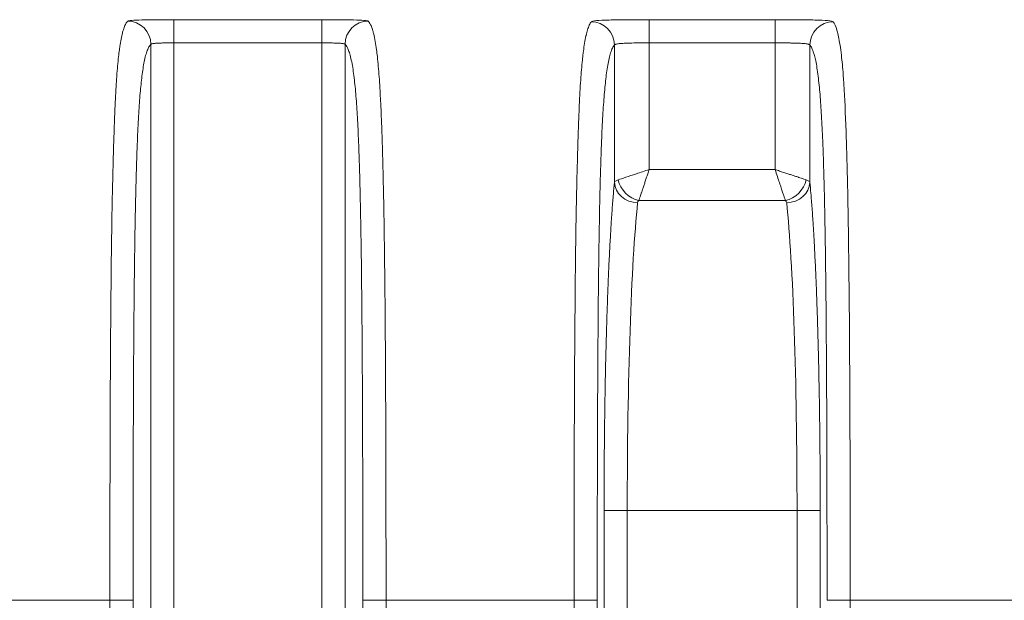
# Model space of a CAD drawing. Header units: millimetres. Extents: x 5 to 415, y 5 to 292.
# Tile 79 of 112: x 347.05 to 355.54, y 163.65 to 168.65. Entities that reach past the tile are written whole.
import ezdxf

# ---------------------------------------------------------------- set-up
doc = ezdxf.new("R2010")
doc.units = ezdxf.units.MM
doc.layers.add('Sichtbar schmal (ISO)', color=7, linetype='Continuous', lineweight=18)

msp = doc.modelspace()

# ---------------------------------------------------------------- linework, layer by layer
at = {"layer": 'Sichtbar schmal (ISO)'}
for p, q in [((349.65600638, 168.65347247), (348.38148355, 168.65347247)), ((348.38148355, 168.45347688), (348.38148355, 168.65345584)), ((349.65600638, 168.65345584), (349.65600638, 168.4534769)), ((353.56110992, 168.65347247), (352.47638001, 168.65347247)), ((352.47638001, 168.45347688), (352.47638001, 168.65345584)), ((353.56110992, 168.65345584), (353.56110992, 168.4534769)), ((348.18175752, 158.43510051), (348.18175764, 168.44120817)), ((348.38148355, 168.45347688), (349.65600638, 168.4534769)), ((348.38148355, 168.45347688), (348.38148568, 158.43510082)), ((349.65600556, 158.70384464), (349.65600638, 168.4534769)), ((349.85573229, 168.44120819), (349.85600251, 158.70384622)), ((352.17679137, 168.43575889), (352.17679167, 167.25232832)), ((352.47638001, 168.45347688), (353.56110992, 168.4534769)), ((352.47638001, 168.45347688), (352.47638247, 167.3623422)), ((353.56110898, 167.36234369), (353.56110992, 168.4534769)), ((353.86069825, 167.2523213), (353.86069856, 168.43575892)), ((352.47638247, 167.3623422), (353.56110898, 167.36234369)), ((352.38730747, 167.09512392), (353.65018175, 167.09512384)), ((352.08742238, 164.42295998), (352.08750164, 159.50807653)), ((352.28714615, 164.42295356), (352.08742238, 164.42295356)), ((352.28714615, 164.42295356), (352.28715051, 159.50805783)), ((353.7503425, 164.42295356), (352.28714615, 164.42295356)), ((353.7503404, 159.06150034), (353.7503425, 164.42295356)), ((353.95006747, 164.42295356), (353.7503425, 164.42295356)), ((353.95006747, 164.42296052), (353.95006687, 159.06150034)), ((347.82895372, 163.64949987), (346.20853788, 163.64949987)), ((347.82895493, 158.28202083), (347.82895372, 163.64949987)), ((347.82895372, 163.64949987), (348.02867796, 163.64949987)), ((348.02867796, 158.28202083), (348.02867796, 163.64949987)), ((350.00840309, 158.63643228), (350.00881197, 163.64949987)), ((350.00881197, 163.64949987), (350.20853782, 163.64949987)), ((350.20853782, 163.64949987), (350.20853777, 158.63642838)), ((351.82895284, 163.64949987), (350.20853782, 163.64949987)), ((351.82895346, 159.45658591), (351.82895284, 163.64949987)), ((351.82895284, 163.64949987), (352.02867796, 163.64949987)), ((352.0287252, 159.45659501), (352.02867796, 163.64949987)), ((354.00881197, 163.64949987), (354.20853788, 163.64949987)), ((355.82895205, 163.64949987), (354.20853788, 163.64949987)), ((354.20853788, 163.64949987), (354.20853788, 158.95586437))]:
    msp.add_line(p, q, dxfattribs=at)
for centre, major_axis, ratio, start_param, end_param in [((347.98203173, 168.44120816), (0.14084184, -0.14199851), 0.9972867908, 0.7908460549, 2.3589255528), ((350.0554582, 168.44120816), (-0.1408415, -0.14199884), 0.9972868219, 3.9242574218, 5.4923368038), ((351.97706562, 168.43575907), (0.15394198, -0.12767876), 0.9966454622, 0.6940604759, 2.2615572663), ((354.06042432, 168.43575905), (-0.15394175, -0.12767905), 0.9966456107, 4.021626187, 5.5891227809), ((352.4839671, 167.24363387), (-0.30758673, 0.00608056), 0.1763018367, 5.820750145, 6.2348335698), ((352.37651803, 167.25239327), (-0.19903132, 0.01966052), 0.8832324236, 0.1117446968, 1.6578238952), ((352.38731006, 167.2732713), (-0.14141727, 0.14142543), 0.8109010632, 0.8894872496, 2.2521630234), ((353.65017966, 167.27327151), (-0.14142308, -0.14141962), 0.8109138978, 0.8894593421, 2.2521484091), ((353.66096912, 167.25242073), (0.19904355, 0.01953625), 0.8833222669, 4.6258863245, 6.1719618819), ((353.55102939, 167.24312121), (-0.31008021, -0.00659445), 0.1759865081, 3.1894981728, 3.6018407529), ((352.45485351, 164.42296961), (0.00000187, 2.99998051), 0.0559028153, 0.486013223, 1.5708017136), ((352.48597454, 167.06759342), (-0.10954807, 0.00688343), 0.4750524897, 5.8626257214, 6.2623646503), ((351.87785794, 166.46307005), (-1.78172108, -0.61859365), 0.121831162, 3.1145609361, 3.2103984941), ((353.58264476, 164.42294214), (-0.0000123, 3.00001208), 0.0558990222, 4.7123925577, 5.7971800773)]:
    msp.add_ellipse(centre, major_axis=major_axis, ratio=ratio, start_param=start_param, end_param=end_param, dxfattribs=at)
for points, knots in [([(347.98203173, 168.64093851), (347.97655696, 168.63522388), (347.97132414, 168.62778273), (347.96637427, 168.61884743), (347.96107053, 168.60927332), (347.95609181, 168.59797653), (347.95148809, 168.58545748), (347.9469423, 168.57309597), (347.94276233, 168.55954427), (347.93899533, 168.54551367), (347.93851392, 168.54372061), (347.9380393, 168.54192006), (347.93757114, 168.54011258), (347.93298102, 168.52239067), (347.92901383, 168.50407887), (347.92538086, 168.48504989), (347.92159655, 168.46522812), (347.91817412, 168.44465392), (347.91479501, 168.42183272), (347.91409111, 168.41707882), (347.91338911, 168.41222232), (347.91268629, 168.40724089), (347.91028473, 168.39021928), (347.90787827, 168.37180019), (347.90546135, 168.35145141), (347.90273743, 168.32851801), (347.89999965, 168.30314621), (347.89725238, 168.27426262), (347.89486176, 168.24912875), (347.8924637, 168.22133254), (347.89007444, 168.18994243), (347.8898891, 168.18750737), (347.88970381, 168.18505054), (347.8895186, 168.18257147), (347.88758566, 168.1566991), (347.8856599, 168.12851009), (347.88373888, 168.09755517), (347.88181493, 168.06655313), (347.87989561, 168.03277379), (347.87798534, 167.99579758), (347.87619139, 167.96107262), (347.87440548, 167.92352405), (347.8726354, 167.88288055), (347.87092988, 167.84371965), (347.86923918, 167.80168188), (347.86757097, 167.75662117), (347.86727334, 167.74858186), (347.86697645, 167.74044649), (347.8666803, 167.73221453), (347.86534237, 167.69502386), (347.86399681, 167.65563666), (347.86267521, 167.61454848), (347.8610153, 167.56294206), (347.85939388, 167.50864927), (347.85785101, 167.45286446), (347.85615829, 167.39166122), (347.85456022, 167.3286701), (347.85308092, 167.26557836), (347.85134693, 167.19162386), (347.84977588, 167.11754159), (347.84837516, 167.04597685), (347.8481666, 167.03532155), (347.84796178, 167.0247221), (347.8477607, 167.01418671), (347.84625571, 166.93533631), (347.84502073, 166.86019636), (347.84397311, 166.789321), (347.84234969, 166.67949173), (347.84117355, 166.57990561), (347.84023584, 166.49165048), (347.83993308, 166.46315475), (347.83965579, 166.4358365), (347.83939878, 166.40972026), (347.83841865, 166.3101238), (347.83770744, 166.2284896), (347.83705044, 166.15001767), (347.83665727, 166.10305685), (347.83628728, 166.05722004), (347.83591785, 166.00929029), (347.8353339, 165.93352756), (347.83473236, 165.85249293), (347.83413486, 165.76232293), (347.83372273, 165.70012732), (347.83331282, 165.63358604), (347.83291814, 165.56142897), (347.83252696, 165.48991071), (347.83215581, 165.41289583), (347.83180109, 165.32603228), (347.83127906, 165.19819844), (347.83078964, 165.04902823), (347.83038743, 164.86469538), (347.83036412, 164.85401073), (347.83034101, 164.84320784), (347.83031812, 164.83228719), (347.82998076, 164.67135536), (347.82969293, 164.48484652), (347.82946096, 164.27425768), (347.82925258, 164.08507486), (347.82908858, 163.87646064), (347.82895372, 163.64949987)], [0, 0, 0, 0, 0.0319539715, 0.0319539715, 0.0319539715, 0.0661924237, 0.0661924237, 0.0661924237, 0.1, 0.1, 0.1, 0.1043204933, 0.1043204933, 0.1043204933, 0.1466818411, 0.1466818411, 0.1466818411, 0.1908080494, 0.1908080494, 0.1908080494, 0.2, 0.2, 0.2, 0.2314090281, 0.2314090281, 0.2314090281, 0.2668075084, 0.2668075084, 0.2668075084, 0.297610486, 0.297610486, 0.297610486, 0.3, 0.3, 0.3, 0.3249377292, 0.3249377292, 0.3249377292, 0.3499134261, 0.3499134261, 0.3499134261, 0.3733685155, 0.3733685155, 0.3733685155, 0.3959680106, 0.3959680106, 0.3959680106, 0.4, 0.4, 0.4, 0.4182158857, 0.4182158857, 0.4182158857, 0.4410948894, 0.4410948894, 0.4410948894, 0.4661961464, 0.4661961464, 0.4661961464, 0.4956191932, 0.4956191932, 0.4956191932, 0.5, 0.5, 0.5, 0.5327874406, 0.5327874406, 0.5327874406, 0.5835952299, 0.5835952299, 0.5835952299, 0.6, 0.6, 0.6, 0.6625609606, 0.6625609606, 0.6625609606, 0.7, 0.7, 0.7, 0.7591800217, 0.7591800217, 0.7591800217, 0.8, 0.8, 0.8, 0.8404585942, 0.8404585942, 0.8404585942, 0.9, 0.9, 0.9, 0.9034512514, 0.9034512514, 0.9034512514, 0.9543105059, 0.9543105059, 0.9543105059, 1, 1, 1, 1]), ([(350.05545819, 168.64093851), (350.05853873, 168.63781271), (350.06159043, 168.63410964), (350.06462863, 168.62974081), (350.06845878, 168.62423317), (350.07226748, 168.61767111), (350.07608498, 168.60977449), (350.08037088, 168.60090897), (350.08466792, 168.59036945), (350.08901681, 168.57750746), (350.09110665, 168.57132669), (350.09320846, 168.56460664), (350.09532619, 168.55723898), (350.09774127, 168.54883686), (350.10017812, 168.53958461), (350.1026125, 168.52943693), (350.10699136, 168.51118377), (350.11136175, 168.48998006), (350.1155774, 168.46594921), (350.11940698, 168.4441191), (350.12310826, 168.41995086), (350.12657277, 168.39419135), (350.12908199, 168.37553464), (350.1314671, 168.35606001), (350.13368992, 168.33632681), (350.13447934, 168.32931864), (350.13524722, 168.32227676), (350.1359956, 168.31519943), (350.13893217, 168.28742856), (350.14156867, 168.25916623), (350.14402177, 168.22995439), (350.14648771, 168.20058976), (350.14876911, 168.17026885), (350.15097139, 168.13791415), (350.15306704, 168.10712606), (350.15509173, 168.07449104), (350.15711689, 168.03857677), (350.15751645, 168.03149097), (350.15791595, 168.02427564), (350.15831582, 168.01691802), (350.159767, 167.99021622), (350.16123572, 167.96171893), (350.16270615, 167.93132678), (350.16445008, 167.8952819), (350.16619643, 167.85656816), (350.16791929, 167.81513454), (350.16957452, 167.77532736), (350.1712079, 167.7330083), (350.17279933, 167.68823344), (350.17437441, 167.64391873), (350.17590825, 167.59719801), (350.17738605, 167.5481962), (350.1780659, 167.52565334), (350.1787339, 167.50262896), (350.17938905, 167.47913622), (350.18017943, 167.45079499), (350.18095316, 167.42170604), (350.18170723, 167.39197462), (350.1831436, 167.33534159), (350.18450792, 167.27637065), (350.18579081, 167.21581086), (350.1871717, 167.15062417), (350.18845827, 167.08360058), (350.1896523, 167.01567017), (350.19097391, 166.94048144), (350.19218229, 166.86418569), (350.19329127, 166.78797832), (350.19364283, 166.76381983), (350.19398449, 166.73967057), (350.19431677, 166.71556593), (350.19517887, 166.6530255), (350.19596869, 166.59083664), (350.19669174, 166.52978717), (350.19789184, 166.4284577), (350.19890778, 166.3302702), (350.19976782, 166.238652), (350.20059486, 166.15054932), (350.20127841, 166.06852019), (350.20183946, 165.99550577), (350.20206304, 165.96640907), (350.20226473, 165.93875919), (350.20245026, 165.91220602), (350.20338848, 165.77793105), (350.20394564, 165.67171875), (350.20454072, 165.5479082), (350.20461535, 165.53238004), (350.20469013, 165.51657489), (350.2047655, 165.50040251), (350.20523732, 165.39915987), (350.20575724, 165.28352747), (350.20626709, 165.14292206), (350.20661646, 165.04657238), (350.20696009, 164.93849772), (350.20726419, 164.8153088), (350.20735984, 164.77656281), (350.20745263, 164.73631963), (350.20754153, 164.69461638), (350.20785564, 164.54726654), (350.20811913, 164.38168845), (350.20829422, 164.19951235), (350.20845705, 164.03009309), (350.20854383, 163.84631983), (350.20853782, 163.64949987)], [0, 0, 0, 0, 0.0255067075, 0.0255067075, 0.0255067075, 0.0576621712, 0.0576621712, 0.0576621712, 0.0937630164, 0.0937630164, 0.0937630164, 0.1111111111, 0.1111111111, 0.1111111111, 0.1308949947, 0.1308949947, 0.1308949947, 0.1664813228, 0.1664813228, 0.1664813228, 0.1988086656, 0.1988086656, 0.1988086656, 0.2222222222, 0.2222222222, 0.2222222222, 0.2305374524, 0.2305374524, 0.2305374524, 0.2631657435, 0.2631657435, 0.2631657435, 0.2959646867, 0.2959646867, 0.2959646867, 0.3271755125, 0.3271755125, 0.3271755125, 0.3333333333, 0.3333333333, 0.3333333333, 0.3556808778, 0.3556808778, 0.3556808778, 0.382184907, 0.382184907, 0.382184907, 0.4076485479, 0.4076485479, 0.4076485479, 0.4328505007, 0.4328505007, 0.4328505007, 0.4444444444, 0.4444444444, 0.4444444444, 0.4584311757, 0.4584311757, 0.4584311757, 0.4850733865, 0.4850733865, 0.4850733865, 0.5137511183, 0.5137511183, 0.5137511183, 0.5454930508, 0.5454930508, 0.5454930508, 0.5555555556, 0.5555555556, 0.5555555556, 0.5816631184, 0.5816631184, 0.5816631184, 0.6249962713, 0.6249962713, 0.6249962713, 0.6666666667, 0.6666666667, 0.6666666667, 0.6832725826, 0.6832725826, 0.6832725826, 0.7672459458, 0.7672459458, 0.7672459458, 0.7777777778, 0.7777777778, 0.7777777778, 0.8437093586, 0.8437093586, 0.8437093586, 0.8888888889, 0.8888888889, 0.8888888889, 0.9030989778, 0.9030989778, 0.9030989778, 0.9533074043, 0.9533074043, 0.9533074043, 1, 1, 1, 1]), ([(351.97706525, 168.63536077), (351.9710585, 168.62774972), (351.96535922, 168.6179844), (351.95998293, 168.60629607), (351.95455046, 168.59448561), (351.94944792, 168.58071014), (351.94469095, 168.56529164), (351.94021339, 168.55077877), (351.93604214, 168.53481366), (351.93219047, 168.51773265), (351.93186591, 168.51629332), (351.9315436, 168.51484604), (351.93122351, 168.51339107), (351.92698094, 168.49410622), (351.92313046, 168.4734495), (351.91962056, 168.45206444), (351.91591011, 168.42945743), (351.91258053, 168.40604586), (351.9095652, 168.38272095), (351.9076959, 168.3682611), (351.90594711, 168.35383793), (351.90430183, 168.33967035), (351.90298706, 168.32834874), (351.90174469, 168.31721008), (351.90054881, 168.3060572), (351.89769762, 168.27946674), (351.89510636, 168.25299319), (351.89246333, 168.22199686), (351.89031349, 168.19678451), (351.88812787, 168.1685601), (351.88579061, 168.13323342), (351.88381335, 168.10334797), (351.88171934, 168.06856207), (351.87954411, 168.0279819), (351.87774865, 167.99448654), (351.87589834, 167.9570339), (351.87402218, 167.91526598), (351.87231217, 167.87719704), (351.87058104, 167.83553856), (351.8688517, 167.79021325), (351.86731816, 167.75001985), (351.86578629, 167.706943), (351.86426826, 167.66106847), (351.86414894, 167.65746266), (351.8640295, 167.65383709), (351.86390998, 167.6501922), (351.86227657, 167.60038036), (351.8606292, 167.54692965), (351.85903282, 167.49111834), (351.85733843, 167.43188019), (351.85570171, 167.36999242), (351.85416659, 167.30721748), (351.85241539, 167.23560636), (351.85079627, 167.16285311), (351.84933524, 167.09162257), (351.84790826, 167.02205204), (351.84663093, 166.95394256), (351.84550912, 166.88966773), (351.84520957, 166.87250527), (351.84492457, 166.85562576), (351.84465275, 166.83902704), (351.84285566, 166.72928799), (351.84162372, 166.63188063), (351.84067226, 166.54525842), (351.83970398, 166.45710565), (351.83903105, 166.38008641), (351.83845892, 166.31202005), (351.83813906, 166.27396579), (351.83784533, 166.23876647), (351.83756508, 166.20528965), (351.83677697, 166.11114867), (351.83608196, 166.03064115), (351.83537852, 165.9382405), (351.83508047, 165.89908963), (351.83477883, 165.85778723), (351.83447648, 165.81391342), (351.83381149, 165.71741812), (351.83314185, 165.6084814), (351.83251848, 165.48263155), (351.83233866, 165.44632668), (351.83216365, 165.40861756), (351.83199309, 165.3691548), (351.83138472, 165.22839958), (351.83082717, 165.06532332), (351.8303684, 164.86410214), (351.8303072, 164.83725981), (351.83024784, 164.80973898), (351.83019058, 164.78150221), (351.82989729, 164.6368881), (351.82964832, 164.47347684), (351.82944725, 164.29208618), (351.82923223, 164.09811607), (351.82907218, 163.8835879), (351.82895284, 163.64949987)], [0, 0, 0, 0, 0.0337661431, 0.0337661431, 0.0337661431, 0.0678850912, 0.0678850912, 0.0678850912, 0.1, 0.1, 0.1, 0.1027061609, 0.1027061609, 0.1027061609, 0.1385749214, 0.1385749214, 0.1385749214, 0.1764932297, 0.1764932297, 0.1764932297, 0.2, 0.2, 0.2, 0.2187847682, 0.2187847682, 0.2187847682, 0.2635709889, 0.2635709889, 0.2635709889, 0.3, 0.3, 0.3, 0.3308179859, 0.3308179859, 0.3308179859, 0.3562555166, 0.3562555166, 0.3562555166, 0.3794402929, 0.3794402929, 0.3794402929, 0.4, 0.4, 0.4, 0.4016160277, 0.4016160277, 0.4016160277, 0.4237010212, 0.4237010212, 0.4237010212, 0.4471420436, 0.4471420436, 0.4471420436, 0.473882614, 0.473882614, 0.473882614, 0.5, 0.5, 0.5, 0.5069737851, 0.5069737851, 0.5069737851, 0.5530795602, 0.5530795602, 0.5530795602, 0.6, 0.6, 0.6, 0.6262320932, 0.6262320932, 0.6262320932, 0.7, 0.7, 0.7, 0.7312560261, 0.7312560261, 0.7312560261, 0.8, 0.8, 0.8, 0.8198310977, 0.8198310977, 0.8198310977, 0.8905643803, 0.8905643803, 0.8905643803, 0.9, 0.9, 0.9, 0.9483243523, 0.9483243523, 0.9483243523, 1, 1, 1, 1]), ([(354.06042467, 168.63536693), (354.07193725, 168.6212236), (354.08333302, 168.59983147), (354.09581355, 168.55572449), (354.09968862, 168.54202972), (354.10366827, 168.52582555), (354.10762602, 168.50699403), (354.11641506, 168.4651745), (354.12509609, 168.40936489), (354.13228397, 168.34776984), (354.13847261, 168.29473766), (354.14355439, 168.23926023), (354.14806047, 168.17936559), (354.15114479, 168.13836899), (354.1539594, 168.09521151), (354.15667462, 168.04827636), (354.16335669, 167.93277055), (354.16943687, 167.79482565), (354.17500287, 167.62344932), (354.17518468, 167.61785138), (354.17536594, 167.61221736), (354.17554664, 167.60654722), (354.18089788, 167.43863067), (354.18575467, 167.23837143), (354.1897226, 167.01230434), (354.19093765, 166.94307827), (354.19206936, 166.87153377), (354.1931154, 166.79951753), (354.19560071, 166.6284136), (354.19760246, 166.45432635), (354.19908963, 166.30694819), (354.20112067, 166.10567259), (354.20219194, 165.95372275), (354.20304076, 165.81945419), (354.20307506, 165.81402888), (354.203109, 165.80863056), (354.20314262, 165.80325671), (354.20400829, 165.66488781), (354.20466543, 165.54406828), (354.20537611, 165.37781185), (354.20607493, 165.21433035), (354.20682553, 165.00685918), (354.2074286, 164.72897744), (354.20743884, 164.72426068), (354.20744903, 164.71952359), (354.20745918, 164.71476601), (354.20806733, 164.42972215), (354.20851941, 164.07134984), (354.20853788, 163.64949987)], [0, 0, 0, 0, 0.1, 0.1, 0.1, 0.1310489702, 0.1310489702, 0.1310489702, 0.2, 0.2, 0.2, 0.2593655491, 0.2593655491, 0.2593655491, 0.3, 0.3, 0.3, 0.4, 0.4, 0.4, 0.4032664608, 0.4032664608, 0.4032664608, 0.5, 0.5, 0.5, 0.5296216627, 0.5296216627, 0.5296216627, 0.6, 0.6, 0.6, 0.6961162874, 0.6961162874, 0.6961162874, 0.7, 0.7, 0.7, 0.8, 0.8, 0.8, 0.8983309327, 0.8983309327, 0.8983309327, 0.9, 0.9, 0.9, 1, 1, 1, 1]), ([(348.02867796, 163.64949987), (348.02867795, 163.85638616), (348.02877731, 164.06321962), (348.02901292, 164.26990769), (348.02922311, 164.45430236), (348.02954175, 164.63858131), (348.0300086, 164.82261701), (348.03042131, 164.98530813), (348.03094985, 165.14780916), (348.03163564, 165.30994123), (348.03224151, 165.45317675), (348.03297012, 165.5961243), (348.03386377, 165.73854641), (348.03465872, 165.86523842), (348.03558427, 165.99151464), (348.03668347, 166.11706294), (348.03765523, 166.22805454), (348.03876271, 166.33847724), (348.04004744, 166.44794438), (348.04117446, 166.54397385), (348.04243789, 166.63926797), (348.04387472, 166.7333843), (348.04512855, 166.81551304), (348.04651441, 166.89674492), (348.04806219, 166.97661799), (348.04941206, 167.04627743), (348.05088509, 167.11490334), (348.05250279, 167.18205779), (348.05392164, 167.24095736), (348.05545178, 167.29872498), (348.0571067, 167.35498311), (348.05859175, 167.40546633), (348.06017729, 167.45473404), (348.06187042, 167.50247731), (348.06343649, 167.54663751), (348.06509461, 167.58949349), (348.06684696, 167.63080248), (348.06851033, 167.67001375), (348.0702586, 167.70783116), (348.07208996, 167.7440789), (348.07386781, 167.7792675), (348.07572396, 167.81297682), (348.07765336, 167.84509896), (348.07957367, 167.87706986), (348.08156654, 167.90746849), (348.08362427, 167.93625367), (348.0857262, 167.96565727), (348.0878958, 167.99337734), (348.09012312, 168.01943985), (348.09245658, 168.04674442), (348.09485339, 168.07222967), (348.09730165, 168.09599249), (348.09993251, 168.12152768), (348.10262279, 168.14507393), (348.10535888, 168.16680702), (348.1083646, 168.19068169), (348.11142561, 168.21236826), (348.11452697, 168.2321321), (348.11799007, 168.25420119), (348.12150348, 168.27387286), (348.12505152, 168.29151056), (348.12904752, 168.31137508), (348.13308743, 168.32865961), (348.13715579, 168.34382394), (348.14171542, 168.36081943), (348.14631079, 168.37515175), (348.1509279, 168.3873496), (348.15586822, 168.40040134), (348.16083345, 168.4110093), (348.16581337, 168.41967572), (348.17111409, 168.42890042), (348.17643146, 168.43592538), (348.18175764, 168.44120817)], [0, 0, 0, 0, 0.0938343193, 0.0938343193, 0.0938343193, 0.1775476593, 0.1775476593, 0.1775476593, 0.2515518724, 0.2515518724, 0.2515518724, 0.3169308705, 0.3169308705, 0.3169308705, 0.3750889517, 0.3750889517, 0.3750889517, 0.4265038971, 0.4265038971, 0.4265038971, 0.471607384, 0.471607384, 0.471607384, 0.5109660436, 0.5109660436, 0.5109660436, 0.54529178, 0.54529178, 0.54529178, 0.5753980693, 0.5753980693, 0.5753980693, 0.6024139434, 0.6024139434, 0.6024139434, 0.6274023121, 0.6274023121, 0.6274023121, 0.6511217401, 0.6511217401, 0.6511217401, 0.6741481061, 0.6741481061, 0.6741481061, 0.697066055, 0.697066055, 0.697066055, 0.7204763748, 0.7204763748, 0.7204763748, 0.7450023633, 0.7450023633, 0.7450023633, 0.7713576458, 0.7713576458, 0.7713576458, 0.8003099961, 0.8003099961, 0.8003099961, 0.8326393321, 0.8326393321, 0.8326393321, 0.8690503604, 0.8690503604, 0.8690503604, 0.9098581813, 0.9098581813, 0.9098581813, 0.9535227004, 0.9535227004, 0.9535227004, 1, 1, 1, 1]), ([(348.18175764, 168.44120817), (348.18219842, 168.44208233), (348.18317181, 168.44290625), (348.18467151, 168.44367621), (348.18612543, 168.44442265), (348.18807402, 168.44511838), (348.19050445, 168.44576344), (348.19282821, 168.44638019), (348.19559245, 168.44695063), (348.19877981, 168.44747618), (348.20191503, 168.44799314), (348.20545966, 168.44846666), (348.20939156, 168.4488994), (348.21331877, 168.44933163), (348.21763234, 168.44972316), (348.22230476, 168.4500775), (348.22695512, 168.45043017), (348.23196094, 168.45074599), (348.23729006, 168.45102899), (348.24260191, 168.45131107), (348.24823497, 168.45156054), (348.2541527, 168.45178159), (348.26005419, 168.45200204), (348.26623879, 168.45219424), (348.27266616, 168.45236229), (348.27909139, 168.45253029), (348.28575922, 168.45267415), (348.2926257, 168.45279764), (348.29950213, 168.45292132), (348.30657777, 168.45302456), (348.31380564, 168.45311058), (348.32104536, 168.45319674), (348.3284378, 168.45326562), (348.33593269, 168.45331965), (348.34339188, 168.45337343), (348.35095254, 168.4534125), (348.35856598, 168.45343837), (348.36617186, 168.45346421), (348.37383041, 168.45347688), (348.38148355, 168.45347688)], [0, 0, 0, 0, 0.0838013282, 0.0838013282, 0.0838013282, 0.1650438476, 0.1650438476, 0.1650438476, 0.2427208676, 0.2427208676, 0.2427208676, 0.3191274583, 0.3191274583, 0.3191274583, 0.3954427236, 0.3954427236, 0.3954427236, 0.4713977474, 0.4713977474, 0.4713977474, 0.5471066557, 0.5471066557, 0.5471066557, 0.6226076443, 0.6226076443, 0.6226076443, 0.698083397, 0.698083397, 0.698083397, 0.7736686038, 0.7736686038, 0.7736686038, 0.8493777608, 0.8493777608, 0.8493777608, 0.9247262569, 0.9247262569, 0.9247262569, 1, 1, 1, 1]), ([(349.65600638, 168.4534769), (349.66427768, 168.4534769), (349.68059734, 168.45344776), (349.70427545, 168.45331611), (349.72670445, 168.4530933), (349.74785861, 168.45276717), (349.76773291, 168.45231584), (349.78610662, 168.45171559), (349.80274971, 168.45094122), (349.81747087, 168.44996517), (349.83007645, 168.44876098), (349.84039246, 168.44730479), (349.84825721, 168.44557903), (349.85357467, 168.44356272), (349.85531917, 168.44202751), (349.85573229, 168.44120819)], [0, 0, 0, 0, 0.0813521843, 0.1603753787, 0.2364454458, 0.312131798, 0.3879044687, 0.4635050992, 0.5391746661, 0.6150496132, 0.6911999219, 0.7676236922, 0.8444425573, 0.9214544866, 1, 1, 1, 1]), ([(349.85573229, 168.44120818), (349.85879533, 168.43817014), (349.86569518, 168.43001479), (349.87692333, 168.41122363), (349.88964612, 168.38100225), (349.90286566, 168.33688386), (349.91538845, 168.27932685), (349.92645473, 168.2117764), (349.93587438, 168.13838632), (349.9440026, 168.05974833), (349.95112209, 167.97584589), (349.95746365, 167.88595762), (349.96319046, 167.78915526), (349.96843228, 167.68405988), (349.97329589, 167.56866741), (349.97786474, 167.44028956), (349.98219628, 167.29557588), (349.98631872, 167.13063241), (349.99022713, 166.94137541), (349.99388659, 166.72400917), (349.99724441, 166.47533129), (350.00024614, 166.19263513), (350.00284568, 165.87344135), (350.00500846, 165.51520932), (350.00670926, 165.11535134), (350.00793133, 164.67099058), (350.00866529, 164.17751058), (350.00881197, 163.83164873), (350.00881197, 163.64949987)], [0, 0, 0, 0, 0.0267285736, 0.0602698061, 0.0983914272, 0.1388604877, 0.177958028, 0.2117613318, 0.2415828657, 0.2683310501, 0.2930639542, 0.3165089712, 0.3392447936, 0.3618158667, 0.3848037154, 0.4088169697, 0.4344990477, 0.4625581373, 0.4937129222, 0.5285954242, 0.5677381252, 0.6115944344, 0.6605993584, 0.715203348, 0.7758894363, 0.8430980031, 0.9173864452, 1, 1, 1, 1]), ([(352.02867796, 163.64949987), (352.02867795, 163.862286), (352.02887636, 164.2641558), (352.02989152, 164.83208245), (352.03158279, 165.33295303), (352.03391812, 165.7723361), (352.03685536, 166.15528319), (352.04033512, 166.48641781), (352.04426995, 166.76989476), (352.04856638, 167.01072603), (352.05312737, 167.21412363), (352.05788229, 167.38605325), (352.06282053, 167.53299179), (352.06799275, 167.66087114), (352.07347905, 167.77414891), (352.07936653, 167.87579381), (352.085753, 167.96784675), (352.092767, 168.05188844), (352.10058915, 168.12915091), (352.10944975, 168.20030566), (352.11960575, 168.26525143), (352.13130206, 168.32306651), (352.14473715, 168.37228218), (352.16008103, 168.411405), (352.17099582, 168.42877317), (352.17679134, 168.43575883)], [0, 0, 0, 0, 0.0979263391, 0.1849927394, 0.261798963, 0.3294275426, 0.3890169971, 0.4409742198, 0.4862157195, 0.5256385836, 0.5600000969, 0.5902191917, 0.6174787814, 0.6428415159, 0.6671636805, 0.6911250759, 0.7152338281, 0.7400752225, 0.7663943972, 0.7950034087, 0.8267767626, 0.8625731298, 0.9030325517, 0.9486229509, 1, 1, 1, 1]), ([(352.17679138, 168.43575898), (352.17743804, 168.43705745), (352.18023536, 168.43947302), (352.18877965, 168.44255786), (352.20123719, 168.44511335), (352.21724706, 168.44720103), (352.23660725, 168.44888717), (352.25910651, 168.45022561), (352.28442641, 168.45126345), (352.31225757, 168.45204844), (352.34228182, 168.45262455), (352.37416256, 168.45303003), (352.4073992, 168.45329508), (352.44163076, 168.4534447), (352.46476098, 168.45347688), (352.47638001, 168.45347688)], [0, 0, 0, 0, 0.0820173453, 0.1626529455, 0.2408302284, 0.3175614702, 0.3939735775, 0.4699957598, 0.5457401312, 0.621271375, 0.6968203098, 0.7725376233, 0.8484609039, 0.9238213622, 1, 1, 1, 1]), ([(353.56110992, 168.4534769), (353.57326307, 168.4534769), (353.59741217, 168.4534418), (353.63268471, 168.45328014), (353.66636832, 168.45299882), (353.69822811, 168.45257659), (353.72812165, 168.45198026), (353.75575059, 168.45117053), (353.78077669, 168.45010527), (353.80292323, 168.44873754), (353.82190576, 168.44702053), (353.83746956, 168.4449091), (353.84936261, 168.44236599), (353.85742808, 168.43934601), (353.86007363, 168.43701386), (353.86069855, 168.43575899)], [0, 0, 0, 0, 0.0796794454, 0.158201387, 0.2346653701, 0.3104782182, 0.3863504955, 0.4619848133, 0.5376482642, 0.6135282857, 0.6897084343, 0.7662181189, 0.8433109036, 0.9207357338, 1, 1, 1, 1]), ([(353.8606986, 168.43575883), (353.8627591, 168.4332752), (353.86481786, 168.43050965), (353.86687447, 168.42743557), (353.86919974, 168.42395993), (353.87152227, 168.4200899), (353.87384131, 168.41578221), (353.87645875, 168.41092024), (353.87907174, 168.40550075), (353.88167884, 168.39945268), (353.88461313, 168.39264559), (353.88753995, 168.38504227), (353.89045661, 168.37652508), (353.89372826, 168.36697128), (353.89698711, 168.35626763), (353.90022791, 168.34421937), (353.90384993, 168.33075387), (353.9074494, 168.31560882), (353.91101589, 168.29846461), (353.91479232, 168.28031123), (353.91853177, 168.25991642), (353.92221611, 168.23684948), (353.92563072, 168.21547128), (353.92899798, 168.19179789), (353.93229815, 168.16547695), (353.93521846, 168.14218565), (353.93808624, 168.11682121), (353.94088478, 168.08917208), (353.94344078, 168.06391927), (353.94593902, 168.03676065), (353.94836578, 168.00759286), (353.95064544, 167.98019304), (353.95286201, 167.95102024), (353.95500478, 167.92005837), (353.95707749, 167.89010889), (353.95908114, 167.85848542), (353.96100806, 167.82524582), (353.96291581, 167.7923368), (353.96474836, 167.75784364), (353.96650126, 167.72188852), (353.96827325, 167.68554177), (353.96996386, 167.64770104), (353.97157206, 167.60854284), (353.97323931, 167.5679469), (353.97481799, 167.52593497), (353.97631069, 167.48273093), (353.97789801, 167.43678841), (353.97938809, 167.38949787), (353.98078747, 167.34112529), (353.98231058, 167.28847598), (353.98372623, 167.23454484), (353.98504544, 167.17963406), (353.98650868, 167.1187283), (353.98785326, 167.05661732), (353.98909521, 166.99362999), (353.99048773, 166.92300581), (353.99175122, 166.85127989), (353.99290683, 166.77879053), (353.99420722, 166.6972195), (353.99537101, 166.61468175), (353.99642389, 166.53150307), (353.99760749, 166.43799652), (353.99865094, 166.34367999), (353.99958322, 166.24884707), (354.00062838, 166.14253097), (354.00153383, 166.03556586), (354.00233037, 165.92820143), (354.00322072, 165.80819393), (354.00397501, 165.68768753), (354.00462457, 165.56688464), (354.00534867, 165.43221908), (354.00594262, 165.29718508), (354.00643725, 165.16194039), (354.00698663, 165.01172475), (354.00741347, 164.86124918), (354.00774727, 164.7106323), (354.00811723, 164.54370052), (354.00837291, 164.37659517), (354.0085421, 164.20940137), (354.00873087, 164.02285568), (354.00881198, 163.83619989), (354.00881197, 163.64949987)], [0, 0, 0, 0, 0.0182657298, 0.0182657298, 0.0182657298, 0.038917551, 0.038917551, 0.038917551, 0.0622266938, 0.0622266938, 0.0622266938, 0.0884610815, 0.0884610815, 0.0884610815, 0.1178884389, 0.1178884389, 0.1178884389, 0.1507773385, 0.1507773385, 0.1507773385, 0.1856022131, 0.1856022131, 0.1856022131, 0.2178775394, 0.2178775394, 0.2178775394, 0.2464378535, 0.2464378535, 0.2464378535, 0.2725228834, 0.2725228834, 0.2725228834, 0.2970268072, 0.2970268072, 0.2970268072, 0.3207294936, 0.3207294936, 0.3207294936, 0.3441964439, 0.3441964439, 0.3441964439, 0.3679190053, 0.3679190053, 0.3679190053, 0.3925125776, 0.3925125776, 0.3925125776, 0.4186650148, 0.4186650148, 0.4186650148, 0.4471296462, 0.4471296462, 0.4471296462, 0.4787019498, 0.4787019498, 0.4787019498, 0.5141022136, 0.5141022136, 0.5141022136, 0.5539375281, 0.5539375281, 0.5539375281, 0.5987189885, 0.5987189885, 0.5987189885, 0.6489229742, 0.6489229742, 0.6489229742, 0.7050388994, 0.7050388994, 0.7050388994, 0.7675943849, 0.7675943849, 0.7675943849, 0.8370744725, 0.8370744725, 0.8370744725, 0.9140806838, 0.9140806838, 0.9140806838, 1, 1, 1, 1]), ([(352.47638247, 167.3623422), (352.43778122, 167.34936837), (352.40005855, 167.33712023), (352.36605799, 167.32579167), (352.33205743, 167.3144631), (352.30169421, 167.30405411), (352.27507255, 167.29513717), (352.24845089, 167.28622023), (352.22579833, 167.27879535), (352.20916484, 167.2732685)], [0, 0, 0, 0, 0.3333333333, 0.3333333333, 0.3333333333, 0.6666666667, 0.6666666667, 0.6666666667, 1, 1, 1, 1]), ([(352.47638247, 167.3623422), (352.47196072, 167.3496775), (352.46768567, 167.33702352), (352.46348498, 167.3244503), (352.45944265, 167.31235109), (352.45546907, 167.30032745), (352.45156134, 167.28845222), (352.44763483, 167.27651993), (352.44377444, 167.26473746), (352.43997912, 167.25316464), (352.43637158, 167.24216442), (352.4328129, 167.231342), (352.42934762, 167.22086014), (352.42584994, 167.21028031), (352.42244748, 167.20004841), (352.41919105, 167.19029954), (352.41593099, 167.18053979), (352.41281783, 167.17126453), (352.40990843, 167.16257099), (352.40942674, 167.16113168), (352.40895059, 167.1597082), (352.4084803, 167.15830093), (352.40599503, 167.15086415), (352.40368498, 167.14386793), (352.4015191, 167.13731951), (352.39876631, 167.12899662), (352.39624691, 167.12139831), (352.39392827, 167.11450789), (352.3914946, 167.10727563), (352.38928228, 167.10082184), (352.38730747, 167.09512392)], [0, 0, 0, 0, 0.1137957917, 0.1137957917, 0.1137957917, 0.2233014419, 0.2233014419, 0.2233014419, 0.3333333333, 0.3333333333, 0.3333333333, 0.4379210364, 0.4379210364, 0.4379210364, 0.5434863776, 0.5434863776, 0.5434863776, 0.6491696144, 0.6491696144, 0.6491696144, 0.6666666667, 0.6666666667, 0.6666666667, 0.7591305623, 0.7591305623, 0.7591305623, 0.8766501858, 0.8766501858, 0.8766501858, 1, 1, 1, 1]), ([(353.56110898, 167.36234369), (353.5738089, 167.35790966), (353.58649798, 167.35362309), (353.59910558, 167.34941122), (353.6111054, 167.34540239), (353.62303065, 167.34146113), (353.63481025, 167.33758471), (353.64680879, 167.33363623), (353.65865621, 167.32975462), (353.67029169, 167.32593882), (353.68105479, 167.32240912), (353.69164776, 167.31892623), (353.70191783, 167.31553178), (353.71243178, 167.31205673), (353.7226063, 167.30867444), (353.73230835, 167.30543451), (353.74200168, 167.3021975), (353.75122301, 167.2991031), (353.75987672, 167.29620623), (353.76166095, 167.29560895), (353.76342122, 167.29502), (353.76515681, 167.29443997), (353.77228132, 167.292059), (353.77900134, 167.28983914), (353.78531044, 167.28775244), (353.79379278, 167.28494695), (353.80153063, 167.28238278), (353.80854095, 167.28002485), (353.81593688, 167.27753721), (353.82252452, 167.27527932), (353.8283279, 167.27326781)], [0, 0, 0, 0, 0.1141054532, 0.1141054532, 0.1141054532, 0.2227101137, 0.2227101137, 0.2227101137, 0.3333333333, 0.3333333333, 0.3333333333, 0.4356625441, 0.4356625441, 0.4356625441, 0.5404217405, 0.5404217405, 0.5404217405, 0.6450866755, 0.6450866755, 0.6450866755, 0.6666666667, 0.6666666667, 0.6666666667, 0.7552514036, 0.7552514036, 0.7552514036, 0.8743499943, 0.8743499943, 0.8743499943, 1, 1, 1, 1]), ([(353.65018175, 167.09512384), (353.64846313, 167.10029646), (353.64633028, 167.10628006), (353.64399857, 167.11324977), (353.64166686, 167.12021948), (353.6391363, 167.12818673), (353.63620562, 167.13712037), (353.63327494, 167.14605401), (353.62994415, 167.15593704), (353.6262161, 167.16705948), (353.62248804, 167.17818192), (353.61836271, 167.19055312), (353.61381348, 167.20421029), (353.60926426, 167.21786746), (353.60429113, 167.23281334), (353.59888962, 167.24900215), (353.5934881, 167.26519095), (353.58765819, 167.28261131), (353.58136563, 167.30153563), (353.57507308, 167.32045996), (353.56831786, 167.34089508), (353.56110898, 167.36234369)], [0, 0, 0, 0, 0.1428571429, 0.1428571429, 0.1428571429, 0.2857142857, 0.2857142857, 0.2857142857, 0.4285714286, 0.4285714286, 0.4285714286, 0.5714285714, 0.5714285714, 0.5714285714, 0.7142857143, 0.7142857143, 0.7142857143, 0.8571428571, 0.8571428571, 0.8571428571, 1, 1, 1, 1]), ([(352.17679167, 167.25232832), (352.17358516, 167.22000479), (352.17045859, 167.1859832), (352.1674075, 167.15029229), (352.16390375, 167.10930616), (352.16049948, 167.06611967), (352.15718961, 167.02071552), (352.15386091, 166.97505309), (352.15062763, 166.92714702), (352.14748703, 166.87692183), (352.14721615, 166.87258973), (352.14694595, 166.86824035), (352.14667645, 166.86387361), (352.14382986, 166.81775092), (352.14105824, 166.76974349), (352.13837071, 166.71997714), (352.13543812, 166.66567277), (352.1326057, 166.60927396), (352.12988421, 166.55097271), (352.1271641, 166.49270094), (352.12455483, 166.43252883), (352.12206578, 166.37067407), (352.1219462, 166.36770232), (352.12182689, 166.36472668), (352.12170787, 166.36174719), (352.119346, 166.30262551), (352.11709449, 166.24196956), (352.11495739, 166.17990157), (352.11271128, 166.11466807), (352.11059154, 166.04787476), (352.10860272, 165.97966471), (352.10659761, 165.9108959), (352.10472558, 165.84068692), (352.10299124, 165.76918647), (352.10129124, 165.69910222), (352.0997224, 165.62778154), (352.09829013, 165.55547698), (352.09684477, 165.48251217), (352.0955385, 165.40854569), (352.09437503, 165.33384785), (352.09323846, 165.26087659), (352.09223816, 165.18720764), (352.09137594, 165.11309642), (352.09046576, 165.03486315), (352.08971342, 164.95613097), (352.08911689, 164.87681352), (352.08853856, 164.7999166), (352.08810668, 164.72246849), (352.08782322, 164.64435581), (352.0875576, 164.57115639), (352.08742233, 164.49737217), (352.08742237, 164.4229664)], [0, 0, 0, 0, 0.0587738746, 0.0587738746, 0.0587738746, 0.1262676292, 0.1262676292, 0.1262676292, 0.1941453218, 0.1941453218, 0.1941453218, 0.2, 0.2, 0.2, 0.2618387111, 0.2618387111, 0.2618387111, 0.3293162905, 0.3293162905, 0.3293162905, 0.3967597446, 0.3967597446, 0.3967597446, 0.4, 0.4, 0.4, 0.4642960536, 0.4642960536, 0.4642960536, 0.5318712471, 0.5318712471, 0.5318712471, 0.6, 0.6, 0.6, 0.66677934, 0.66677934, 0.66677934, 0.7341684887, 0.7341684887, 0.7341684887, 0.8, 0.8, 0.8, 0.869493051, 0.869493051, 0.869493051, 0.9368653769, 0.9368653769, 0.9368653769, 1, 1, 1, 1]), ([(353.95006748, 164.42296748), (353.95006752, 164.50013942), (353.94992206, 164.57664247), (353.94963652, 164.65251923), (353.94933409, 164.73288488), (353.94887455, 164.81254951), (353.94825984, 164.89163529), (353.94768217, 164.96595653), (353.94696741, 165.03976735), (353.94611377, 165.11313996), (353.94519681, 165.19195512), (353.94412366, 165.27026969), (353.94289656, 165.34777629), (353.9417148, 165.42241952), (353.94039027, 165.49631311), (353.93892681, 165.56918703), (353.93756859, 165.636821), (353.93609072, 165.7035765), (353.93449772, 165.76924624), (353.9343751, 165.77430133), (353.93425179, 165.77934996), (353.93412779, 165.78439208), (353.93239046, 165.85503602), (353.93051836, 165.92440198), (353.92851597, 165.99234559), (353.92651151, 166.06035941), (353.9243765, 166.12694808), (353.92211549, 166.19196873), (353.92010257, 166.24985499), (353.91798979, 166.30649844), (353.91578047, 166.36179927), (353.91550905, 166.36859324), (353.91523618, 166.37536717), (353.91496187, 166.38212073), (353.91245772, 166.44377398), (353.90983386, 166.50372979), (353.90709978, 166.56177182), (353.90436514, 166.61982565), (353.90152025, 166.67596474), (353.89857595, 166.7299989), (353.89605818, 166.77620542), (353.89346773, 166.82087291), (353.89081206, 166.86389996), (353.89035399, 166.87132168), (353.88989392, 166.87869327), (353.88943185, 166.88601502), (353.88628188, 166.93592801), (353.88303929, 166.98353026), (353.87970116, 167.0288943), (353.87637714, 167.07406656), (353.87295834, 167.11702019), (353.86943953, 167.15776923), (353.86659249, 167.19073896), (353.86367992, 167.22226433), (353.86069827, 167.2523213)], [0, 0, 0, 0, 0.0654769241, 0.0654769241, 0.0654769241, 0.1348274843, 0.1348274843, 0.1348274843, 0.2, 0.2, 0.2, 0.2700068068, 0.2700068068, 0.2700068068, 0.3374273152, 0.3374273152, 0.3374273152, 0.4, 0.4, 0.4, 0.4048166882, 0.4048166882, 0.4048166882, 0.4723021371, 0.4723021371, 0.4723021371, 0.5398573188, 0.5398573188, 0.5398573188, 0.6, 0.6, 0.6, 0.607388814, 0.607388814, 0.607388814, 0.6748412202, 0.6748412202, 0.6748412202, 0.7423073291, 0.7423073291, 0.7423073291, 0.8, 0.8, 0.8, 0.8099513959, 0.8099513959, 0.8099513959, 0.8777909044, 0.8777909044, 0.8777909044, 0.9453436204, 0.9453436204, 0.9453436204, 1, 1, 1, 1])]:
    msp.add_open_spline(points, degree=3, knots=knots, dxfattribs=at)
for points in [[(347.98203173, 168.64093851), (347.98459512, 168.64359412), (348.00916307, 168.64795844), (348.09774173, 168.65161384), (348.23159238, 168.65320535), (348.33191516, 168.65347177), (348.38148355, 168.65347247)], [(349.65600638, 168.65347247), (349.70675652, 168.65347187), (349.80792988, 168.653177), (349.93538223, 168.65168302), (350.02701947, 168.64810644), (350.05282969, 168.64368788), (350.05545819, 168.64093851)], [(351.97706525, 168.63536282), (351.98024207, 168.63940415), (352.01088567, 168.64590103), (352.12263896, 168.651079), (352.28908409, 168.65314956), (352.41441749, 168.65347143), (352.47638001, 168.65347247)], [(353.56110992, 168.65347247), (353.6248776, 168.65347134), (353.75179423, 168.65311574), (353.91139899, 168.65111947), (354.02469619, 168.6461016), (354.05716216, 168.6395491), (354.06042467, 168.63536282)]]:
    msp.add_open_spline(points, degree=3, dxfattribs=at)

doc.saveas('drawing.dxf')
